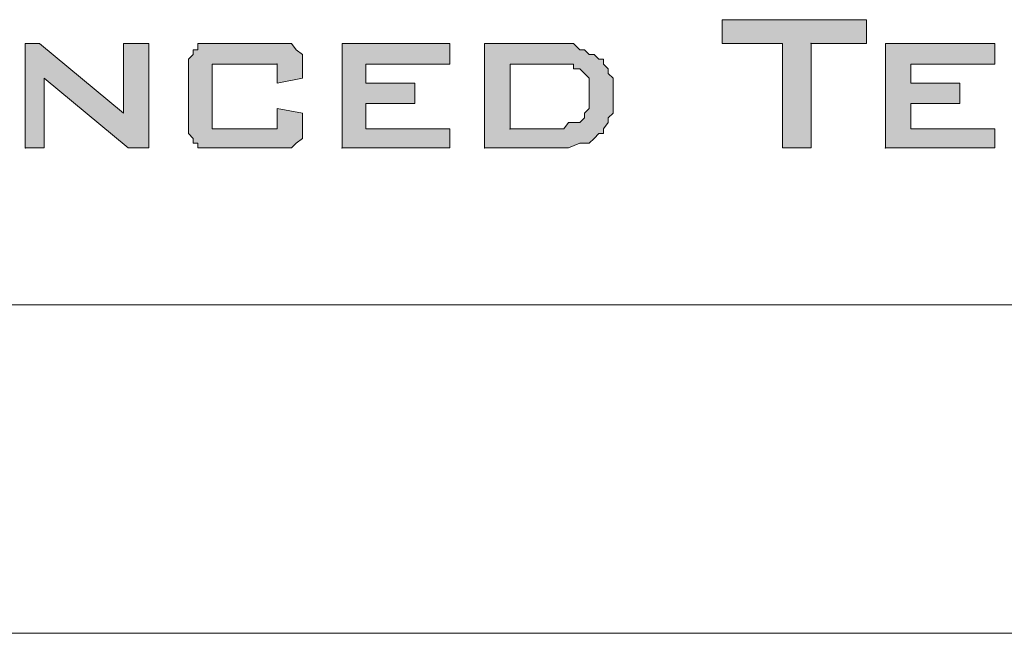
# Model space of a CAD drawing. Extents: x 0 to 840, y 0 to 594.
# Tile 25 of 84: x 667 to 682, y 5 to 14. Entities that reach past the tile are written whole.
import ezdxf

# ---------------------------------------------------------------- set-up
doc = ezdxf.new("R2010")
doc.units = 0
doc.header["$LTSCALE"] = 25.4
doc.header["$MEASUREMENT"] = 0
doc.layers.get('0').update_dxf_attribs({"linetype": 'CONTINUOUS'})
for name, color, linetype in [('010', 7, 'CONTINUOUS'), ('0_TABELLAINTESTAZIONI_TABELLA', 7, 'CONTINUOUS'), ('0_TABELLAINTESTAZIONI_TABELLAINTESTAZIONI', 7, 'CONTINUOUS'), ('30', 1, 'CONTINUOUS'), ('DEFAULT', 7, 'CONTINUOUS')]:
    doc.layers.add(name, color=color, linetype=linetype)

# ---------------------------------------------------------------- blocks, each defined once
blk = doc.blocks.new('SE111')
at = {"layer": '0_TABELLAINTESTAZIONI_TABELLA', "color": 7, "linetype": 'Continuous', "lineweight": 0}
for p, q in [((424.72, 14.344), (426.914, 14.344)), ((424.72, 13.983), (424.72, 14.344)), ((426.914, 14.344), (426.914, 13.983)), ((414.114, 13.983), (414.331, 13.983)), ((414.114, 12.392), (414.114, 13.983)), ((414.331, 13.983), (415.608, 12.922)), ((415.608, 13.983), (415.994, 13.983)), ((415.608, 12.922), (415.608, 13.983)), ((415.994, 13.983), (415.994, 12.392)), ((416.741, 13.983), (416.813, 13.983)), ((416.741, 13.886), (416.741, 13.983)), ((416.813, 13.983), (416.886, 13.983)), ((416.886, 13.983), (416.958, 13.983)), ((416.958, 13.983), (417.946, 13.983)), ((417.946, 13.983), (418.019, 13.983)), ((418.019, 13.983), (418.091, 13.983)), ((418.091, 13.983), (418.163, 13.983)), ((418.163, 13.983), (418.236, 13.886)), ((418.935, 13.983), (420.574, 13.983)), ((418.935, 12.392), (418.935, 13.983)), ((420.574, 13.983), (420.574, 13.669)), ((421.104, 13.983), (422.165, 13.983)), ((421.104, 12.392), (421.104, 13.983)), ((422.165, 13.983), (422.31, 13.983)), ((422.31, 13.983), (422.382, 13.983)), ((422.382, 13.983), (422.454, 13.983)), ((422.454, 13.983), (422.551, 13.886)), ((425.636, 13.983), (424.72, 13.983)), ((425.636, 12.392), (425.636, 13.983)), ((426.914, 13.983), (426.07, 13.983)), ((426.07, 13.983), (426.07, 12.392)), ((427.203, 13.983), (428.866, 13.983)), ((427.203, 12.392), (427.203, 13.983)), ((428.866, 13.983), (428.866, 13.669)), ((416.597, 13.742), (416.669, 13.814)), ((416.669, 13.886), (416.741, 13.886)), ((416.669, 13.814), (416.669, 13.886)), ((418.236, 13.886), (418.332, 13.814)), ((418.332, 13.814), (418.332, 13.742)), ((422.551, 13.886), (422.623, 13.886)), ((422.623, 13.886), (422.695, 13.814)), ((422.695, 13.814), (422.768, 13.814)), ((422.768, 13.814), (422.84, 13.742)), ((416.597, 13.669), (416.597, 13.742)), ((416.597, 13.597), (416.597, 13.669)), ((416.958, 13.669), (416.958, 12.681)), ((417.946, 13.669), (416.958, 13.669)), ((417.946, 13.38), (417.946, 13.669)), ((418.332, 13.742), (418.332, 13.669)), ((418.332, 13.669), (418.332, 13.597)), ((419.296, 13.669), (419.296, 13.38)), ((420.574, 13.669), (419.296, 13.669)), ((422.165, 13.669), (421.49, 13.669)), ((421.49, 13.669), (421.49, 12.681)), ((422.237, 13.669), (422.165, 13.669)), ((422.31, 13.669), (422.237, 13.669)), ((422.382, 13.669), (422.31, 13.669)), ((422.454, 13.669), (422.382, 13.669)), ((422.454, 13.597), (422.454, 13.669)), ((422.84, 13.742), (422.912, 13.742)), ((422.912, 13.742), (422.912, 13.669)), ((422.912, 13.669), (422.985, 13.597)), ((427.589, 13.669), (427.589, 13.38)), ((428.866, 13.669), (427.589, 13.669)), ((416.597, 12.778), (416.597, 13.597)), ((418.332, 13.597), (418.332, 13.452)), ((422.551, 13.597), (422.454, 13.597)), ((422.623, 13.525), (422.551, 13.597)), ((422.695, 13.452), (422.623, 13.525)), ((422.985, 13.597), (422.985, 13.525)), ((422.985, 13.525), (423.057, 13.452)), ((414.403, 13.452), (414.403, 12.392)), ((415.68, 12.392), (414.403, 13.452)), ((418.332, 13.452), (417.946, 13.38)), ((419.296, 13.38), (420.044, 13.38)), ((420.044, 13.38), (420.044, 13.067)), ((422.695, 13.38), (422.695, 13.452)), ((422.695, 13.284), (422.695, 13.38)), ((423.057, 13.452), (423.057, 13.38)), ((423.057, 13.38), (423.057, 13.284)), ((427.589, 13.38), (428.336, 13.38)), ((428.336, 13.38), (428.336, 13.067)), ((422.695, 13.211), (422.695, 13.284)), ((422.695, 13.139), (422.695, 13.211)), ((423.057, 13.284), (423.057, 13.211)), ((423.057, 13.211), (423.057, 13.067)), ((419.296, 13.067), (419.296, 12.681)), ((420.044, 13.067), (419.296, 13.067)), ((422.695, 13.067), (422.695, 13.139)), ((422.695, 12.994), (422.695, 13.067)), ((423.057, 13.067), (423.057, 12.994)), ((427.589, 13.067), (427.589, 12.681)), ((428.336, 13.067), (427.589, 13.067)), ((417.946, 12.994), (418.332, 12.922)), ((417.946, 12.681), (417.946, 12.994)), ((418.332, 12.922), (418.332, 12.778)), ((422.623, 12.922), (422.695, 12.994)), ((422.623, 12.85), (422.623, 12.922)), ((423.057, 12.922), (422.985, 12.85)), ((423.057, 12.994), (423.057, 12.922)), ((416.597, 12.681), (416.597, 12.778)), ((418.332, 12.778), (418.332, 12.681)), ((422.31, 12.681), (422.382, 12.778)), ((422.382, 12.778), (422.454, 12.778)), ((422.454, 12.778), (422.551, 12.778)), ((422.551, 12.778), (422.623, 12.85)), ((422.985, 12.778), (422.912, 12.681)), ((422.985, 12.85), (422.985, 12.778)), ((416.597, 12.609), (416.597, 12.681)), ((416.669, 12.536), (416.597, 12.609)), ((416.958, 12.681), (417.946, 12.681)), ((418.332, 12.681), (418.332, 12.609)), ((418.332, 12.609), (418.332, 12.536)), ((419.296, 12.681), (420.574, 12.681)), ((420.574, 12.681), (420.574, 12.392)), ((421.49, 12.681), (422.02, 12.681)), ((422.02, 12.681), (422.093, 12.681)), ((422.093, 12.681), (422.165, 12.681)), ((422.165, 12.681), (422.237, 12.681)), ((422.237, 12.681), (422.31, 12.681)), ((422.84, 12.609), (422.768, 12.536)), ((422.912, 12.609), (422.84, 12.609)), ((422.912, 12.681), (422.912, 12.609)), ((427.589, 12.681), (428.866, 12.681)), ((428.866, 12.681), (428.866, 12.392)), ((416.669, 12.464), (416.669, 12.536)), ((416.741, 12.464), (416.669, 12.464)), ((416.741, 12.392), (416.741, 12.464)), ((418.236, 12.464), (418.163, 12.392)), ((418.332, 12.536), (418.236, 12.464)), ((422.551, 12.464), (422.382, 12.392)), ((422.623, 12.464), (422.551, 12.464)), ((422.695, 12.464), (422.623, 12.464)), ((422.768, 12.536), (422.695, 12.464)), ((414.403, 12.392), (414.114, 12.392)), ((415.994, 12.392), (415.68, 12.392)), ((416.813, 12.392), (416.741, 12.392)), ((416.886, 12.392), (416.813, 12.392)), ((416.958, 12.392), (416.886, 12.392)), ((417.946, 12.392), (416.958, 12.392)), ((418.019, 12.392), (417.946, 12.392)), ((418.091, 12.392), (418.019, 12.392)), ((418.163, 12.392), (418.091, 12.392)), ((420.574, 12.392), (418.935, 12.392)), ((422.093, 12.392), (421.104, 12.392)), ((422.165, 12.392), (422.093, 12.392)), ((422.31, 12.392), (422.165, 12.392)), ((422.382, 12.392), (422.31, 12.392)), ((426.07, 12.392), (425.636, 12.392)), ((428.866, 12.392), (427.203, 12.392))]:
    blk.add_line(p, q, dxfattribs=at)
for p in [(426.07, 13.983), (417.946, 13.669), (421.49, 12.681), (414.114, 12.392), (418.935, 12.392), (421.104, 12.392), (427.203, 12.392)]:
    blk.add_point(p, dxfattribs=at)
blk = doc.blocks.new('SE110')
at = {"layer": '0_TABELLAINTESTAZIONI_TABELLA', "color": 7, "linetype": 'Continuous', "lineweight": 0}
for p, q in [((424.72, 14.344), (426.914, 14.344)), ((424.72, 13.983), (424.72, 14.344)), ((426.914, 14.344), (426.914, 13.983)), ((414.114, 13.983), (414.331, 13.983)), ((414.114, 12.392), (414.114, 13.983)), ((414.331, 13.983), (415.608, 12.922)), ((415.608, 13.983), (415.994, 13.983)), ((415.608, 12.922), (415.608, 13.983)), ((415.994, 13.983), (415.994, 12.392)), ((416.741, 13.983), (416.813, 13.983)), ((416.741, 13.886), (416.741, 13.983)), ((416.813, 13.983), (416.886, 13.983)), ((416.886, 13.983), (416.958, 13.983)), ((416.958, 13.983), (417.946, 13.983)), ((417.946, 13.983), (418.019, 13.983)), ((418.019, 13.983), (418.091, 13.983)), ((418.091, 13.983), (418.163, 13.983)), ((418.163, 13.983), (418.236, 13.886)), ((418.935, 13.983), (420.574, 13.983)), ((418.935, 12.392), (418.935, 13.983)), ((420.574, 13.983), (420.574, 13.669)), ((421.104, 13.983), (422.165, 13.983)), ((421.104, 12.392), (421.104, 13.983)), ((422.165, 13.983), (422.31, 13.983)), ((422.31, 13.983), (422.382, 13.983)), ((422.382, 13.983), (422.454, 13.983)), ((422.454, 13.983), (422.551, 13.886)), ((425.636, 13.983), (424.72, 13.983)), ((425.636, 12.392), (425.636, 13.983)), ((426.914, 13.983), (426.07, 13.983)), ((426.07, 13.983), (426.07, 12.392)), ((427.203, 13.983), (428.866, 13.983)), ((427.203, 12.392), (427.203, 13.983)), ((428.866, 13.983), (428.866, 13.669)), ((416.597, 13.742), (416.669, 13.814)), ((416.669, 13.886), (416.741, 13.886)), ((416.669, 13.814), (416.669, 13.886)), ((418.236, 13.886), (418.332, 13.814)), ((418.332, 13.814), (418.332, 13.742)), ((422.551, 13.886), (422.623, 13.886)), ((422.623, 13.886), (422.695, 13.814)), ((422.695, 13.814), (422.768, 13.814)), ((422.768, 13.814), (422.84, 13.742)), ((416.597, 13.669), (416.597, 13.742)), ((416.597, 13.597), (416.597, 13.669)), ((416.958, 13.669), (416.958, 12.681)), ((417.946, 13.669), (416.958, 13.669)), ((417.946, 13.38), (417.946, 13.669)), ((418.332, 13.742), (418.332, 13.669)), ((418.332, 13.669), (418.332, 13.597)), ((419.296, 13.669), (419.296, 13.38)), ((420.574, 13.669), (419.296, 13.669)), ((422.165, 13.669), (421.49, 13.669)), ((421.49, 13.669), (421.49, 12.681)), ((422.237, 13.669), (422.165, 13.669)), ((422.31, 13.669), (422.237, 13.669)), ((422.382, 13.669), (422.31, 13.669)), ((422.454, 13.669), (422.382, 13.669)), ((422.454, 13.597), (422.454, 13.669)), ((422.84, 13.742), (422.912, 13.742)), ((422.912, 13.742), (422.912, 13.669)), ((422.912, 13.669), (422.985, 13.597)), ((427.589, 13.669), (427.589, 13.38)), ((428.866, 13.669), (427.589, 13.669)), ((416.597, 12.778), (416.597, 13.597)), ((418.332, 13.597), (418.332, 13.452)), ((422.551, 13.597), (422.454, 13.597)), ((422.623, 13.525), (422.551, 13.597)), ((422.695, 13.452), (422.623, 13.525)), ((422.985, 13.597), (422.985, 13.525)), ((422.985, 13.525), (423.057, 13.452)), ((414.403, 13.452), (414.403, 12.392)), ((415.68, 12.392), (414.403, 13.452)), ((418.332, 13.452), (417.946, 13.38)), ((419.296, 13.38), (420.044, 13.38)), ((420.044, 13.38), (420.044, 13.067)), ((422.695, 13.38), (422.695, 13.452)), ((422.695, 13.284), (422.695, 13.38)), ((423.057, 13.452), (423.057, 13.38)), ((423.057, 13.38), (423.057, 13.284)), ((427.589, 13.38), (428.336, 13.38)), ((428.336, 13.38), (428.336, 13.067)), ((422.695, 13.211), (422.695, 13.284)), ((422.695, 13.139), (422.695, 13.211)), ((423.057, 13.284), (423.057, 13.211)), ((423.057, 13.211), (423.057, 13.067)), ((419.296, 13.067), (419.296, 12.681)), ((420.044, 13.067), (419.296, 13.067)), ((422.695, 13.067), (422.695, 13.139)), ((422.695, 12.994), (422.695, 13.067)), ((423.057, 13.067), (423.057, 12.994)), ((427.589, 13.067), (427.589, 12.681)), ((428.336, 13.067), (427.589, 13.067)), ((417.946, 12.994), (418.332, 12.922)), ((417.946, 12.681), (417.946, 12.994)), ((418.332, 12.922), (418.332, 12.778)), ((422.623, 12.922), (422.695, 12.994)), ((422.623, 12.85), (422.623, 12.922)), ((423.057, 12.922), (422.985, 12.85)), ((423.057, 12.994), (423.057, 12.922)), ((416.597, 12.681), (416.597, 12.778)), ((418.332, 12.778), (418.332, 12.681)), ((422.31, 12.681), (422.382, 12.778)), ((422.382, 12.778), (422.454, 12.778)), ((422.454, 12.778), (422.551, 12.778)), ((422.551, 12.778), (422.623, 12.85)), ((422.985, 12.778), (422.912, 12.681)), ((422.985, 12.85), (422.985, 12.778)), ((416.597, 12.609), (416.597, 12.681)), ((416.669, 12.536), (416.597, 12.609)), ((416.958, 12.681), (417.946, 12.681)), ((418.332, 12.681), (418.332, 12.609)), ((418.332, 12.609), (418.332, 12.536)), ((419.296, 12.681), (420.574, 12.681)), ((420.574, 12.681), (420.574, 12.392)), ((421.49, 12.681), (422.02, 12.681)), ((422.02, 12.681), (422.093, 12.681)), ((422.093, 12.681), (422.165, 12.681)), ((422.165, 12.681), (422.237, 12.681)), ((422.237, 12.681), (422.31, 12.681)), ((422.84, 12.609), (422.768, 12.536)), ((422.912, 12.609), (422.84, 12.609)), ((422.912, 12.681), (422.912, 12.609)), ((427.589, 12.681), (428.866, 12.681)), ((428.866, 12.681), (428.866, 12.392)), ((416.669, 12.464), (416.669, 12.536)), ((416.741, 12.464), (416.669, 12.464)), ((416.741, 12.392), (416.741, 12.464)), ((418.236, 12.464), (418.163, 12.392)), ((418.332, 12.536), (418.236, 12.464)), ((422.551, 12.464), (422.382, 12.392)), ((422.623, 12.464), (422.551, 12.464)), ((422.695, 12.464), (422.623, 12.464)), ((422.768, 12.536), (422.695, 12.464)), ((414.403, 12.392), (414.114, 12.392)), ((415.994, 12.392), (415.68, 12.392)), ((416.813, 12.392), (416.741, 12.392)), ((416.886, 12.392), (416.813, 12.392)), ((416.958, 12.392), (416.886, 12.392)), ((417.946, 12.392), (416.958, 12.392)), ((418.019, 12.392), (417.946, 12.392)), ((418.091, 12.392), (418.019, 12.392)), ((418.163, 12.392), (418.091, 12.392)), ((420.574, 12.392), (418.935, 12.392)), ((422.093, 12.392), (421.104, 12.392)), ((422.165, 12.392), (422.093, 12.392)), ((422.31, 12.392), (422.165, 12.392)), ((422.382, 12.392), (422.31, 12.392)), ((426.07, 12.392), (425.636, 12.392)), ((428.866, 12.392), (427.203, 12.392))]:
    blk.add_line(p, q, dxfattribs=at)
for p in [(426.07, 13.983), (417.946, 13.669), (421.49, 12.681), (414.114, 12.392), (418.935, 12.392), (421.104, 12.392), (427.203, 12.392)]:
    blk.add_point(p, dxfattribs=at)
at = {"layer": '0_TABELLAINTESTAZIONI_TABELLAINTESTAZIONI', "color": 5, "linetype": 'Continuous', "lineweight": 0}
for points in [[(425.636, 13.983), (424.72, 13.983), (424.72, 14.344), (426.914, 14.344), (426.914, 13.983), (426.07, 13.983), (426.07, 12.392), (425.636, 12.392), (425.636, 13.983)], [(414.114, 13.983), (414.331, 13.983), (415.608, 12.922), (415.608, 13.983), (415.994, 13.983), (415.994, 12.392), (415.68, 12.392), (414.403, 13.452), (414.403, 12.392), (414.114, 12.392), (414.114, 13.983)], [(417.946, 13.669), (416.958, 13.669), (416.958, 12.681), (417.946, 12.681), (417.946, 12.994), (418.332, 12.922), (418.332, 12.778), (418.332, 12.681), (418.332, 12.609), (418.332, 12.536), (418.236, 12.464), (418.163, 12.392), (418.091, 12.392), (418.019, 12.392), (417.946, 12.392), (416.958, 12.392), (416.886, 12.392), (416.813, 12.392), (416.741, 12.392), (416.741, 12.464), (416.669, 12.464), (416.669, 12.536), (416.597, 12.609), (416.597, 12.681), (416.597, 12.778), (416.597, 13.597), (416.597, 13.669), (416.597, 13.742), (416.669, 13.814), (416.669, 13.886), (416.741, 13.886), (416.741, 13.983), (416.813, 13.983), (416.886, 13.983), (416.958, 13.983), (417.946, 13.983), (418.019, 13.983), (418.091, 13.983), (418.163, 13.983), (418.236, 13.886), (418.332, 13.814), (418.332, 13.742), (418.332, 13.669), (418.332, 13.597), (418.332, 13.452), (417.946, 13.38), (417.946, 13.669)], [(418.935, 13.983), (420.574, 13.983), (420.574, 13.669), (419.296, 13.669), (419.296, 13.38), (420.044, 13.38), (420.044, 13.067), (419.296, 13.067), (419.296, 12.681), (420.574, 12.681), (420.574, 12.392), (418.935, 12.392), (418.935, 13.983)], [(422.165, 13.983), (422.31, 13.983), (422.382, 13.983), (422.454, 13.983), (422.551, 13.886), (422.623, 13.886), (422.695, 13.814), (422.768, 13.814), (422.84, 13.742), (422.912, 13.742), (422.912, 13.669), (422.985, 13.597), (422.985, 13.525), (423.057, 13.452), (423.057, 13.38), (423.057, 13.284), (423.057, 13.211), (423.057, 13.067), (423.057, 12.994), (423.057, 12.922), (422.985, 12.85), (422.985, 12.778), (422.912, 12.681), (422.912, 12.609), (422.84, 12.609), (422.768, 12.536), (422.695, 12.464), (422.623, 12.464), (422.551, 12.464), (422.382, 12.392), (422.31, 12.392), (422.165, 12.392), (422.093, 12.392), (421.104, 12.392), (421.104, 13.983), (422.165, 13.983)], [(427.203, 13.983), (428.866, 13.983), (428.866, 13.669), (427.589, 13.669), (427.589, 13.38), (428.336, 13.38), (428.336, 13.067), (427.589, 13.067), (427.589, 12.681), (428.866, 12.681), (428.866, 12.392), (427.203, 12.392), (427.203, 13.983)]]:
    blk.add_lwpolyline(points, close=True, dxfattribs=at)
blk = doc.blocks.new('powersoft_a1')
at = {"linetype": 'Continuous', "lineweight": 0}
for points in [[(678.636, 13.983), (677.72, 13.983), (677.72, 14.344), (679.914, 14.344), (679.914, 13.983), (679.07, 13.983), (679.07, 12.392), (678.636, 12.392)], [(667.114, 13.983), (667.331, 13.983), (668.608, 12.922), (668.608, 13.983), (668.994, 13.983), (668.994, 12.392), (668.68, 12.392), (667.403, 13.452), (667.403, 12.392), (667.114, 12.392)], [(670.946, 13.669), (669.958, 13.669), (669.958, 12.681), (670.946, 12.681), (670.946, 12.994), (671.332, 12.922), (671.332, 12.778), (671.332, 12.681), (671.332, 12.609), (671.332, 12.536), (671.236, 12.464), (671.163, 12.392), (671.091, 12.392), (671.019, 12.392), (670.946, 12.392), (669.958, 12.392), (669.886, 12.392), (669.813, 12.392), (669.741, 12.392), (669.741, 12.464), (669.669, 12.464), (669.669, 12.536), (669.597, 12.609), (669.597, 12.681), (669.597, 12.778), (669.597, 13.597), (669.597, 13.669), (669.597, 13.742), (669.669, 13.814), (669.669, 13.886), (669.741, 13.886), (669.741, 13.983), (669.813, 13.983), (669.886, 13.983), (669.958, 13.983), (670.946, 13.983), (671.019, 13.983), (671.091, 13.983), (671.163, 13.983), (671.236, 13.886), (671.332, 13.814), (671.332, 13.742), (671.332, 13.669), (671.332, 13.597), (671.332, 13.452), (670.946, 13.38)], [(671.935, 13.983), (673.574, 13.983), (673.574, 13.669), (672.296, 13.669), (672.296, 13.38), (673.044, 13.38), (673.044, 13.067), (672.296, 13.067), (672.296, 12.681), (673.574, 12.681), (673.574, 12.392), (671.935, 12.392)], [(680.203, 13.983), (681.866, 13.983), (681.866, 13.669), (680.589, 13.669), (680.589, 13.38), (681.336, 13.38), (681.336, 13.067), (680.589, 13.067), (680.589, 12.681), (681.866, 12.681), (681.866, 12.392), (680.203, 12.392)]]:
    blk.add_hatch(color=5, dxfattribs=at).paths.add_polyline_path(points)
h = blk.add_hatch(color=5, dxfattribs=at)
h.paths.add_polyline_path([(675.165, 13.983), (675.31, 13.983), (675.382, 13.983), (675.454, 13.983), (675.551, 13.886), (675.623, 13.886), (675.695, 13.814), (675.768, 13.814), (675.84, 13.742), (675.912, 13.742), (675.912, 13.669), (675.985, 13.597), (675.985, 13.525), (676.057, 13.452), (676.057, 13.38), (676.057, 13.284), (676.057, 13.211), (676.057, 13.067), (676.057, 12.994), (676.057, 12.922), (675.985, 12.85), (675.985, 12.778), (675.912, 12.681), (675.912, 12.609), (675.84, 12.609), (675.768, 12.536), (675.695, 12.464), (675.623, 12.464), (675.551, 12.464), (675.382, 12.392), (675.31, 12.392), (675.165, 12.392), (675.093, 12.392), (674.104, 12.392), (674.104, 13.983)])
h.paths.add_polyline_path([(675.695, 13.452), (675.623, 13.525), (675.551, 13.597), (675.454, 13.597), (675.454, 13.669), (675.382, 13.669), (675.31, 13.669), (675.237, 13.669), (675.165, 13.669), (674.49, 13.669), (674.49, 12.681), (675.02, 12.681), (675.093, 12.681), (675.165, 12.681), (675.237, 12.681), (675.31, 12.681), (675.382, 12.778), (675.454, 12.778), (675.551, 12.778), (675.623, 12.85), (675.623, 12.922), (675.695, 12.994), (675.695, 13.067), (675.695, 13.139), (675.695, 13.211), (675.695, 13.284), (675.695, 13.38)])
at = {"layer": '010', "lineweight": 0}
blk.add_line((830, 10), (25, 10), dxfattribs=at)
at = {"layer": '0_TABELLAINTESTAZIONI_TABELLAINTESTAZIONI', "color": 5, "linetype": 'Continuous', "lineweight": 0}
blk.add_lwpolyline([(675.695, 13.452), (675.623, 13.525), (675.551, 13.597), (675.454, 13.597), (675.454, 13.669), (675.382, 13.669), (675.31, 13.669), (675.237, 13.669), (675.165, 13.669), (674.49, 13.669), (674.49, 12.681), (675.02, 12.681), (675.093, 12.681), (675.165, 12.681), (675.237, 12.681), (675.31, 12.681), (675.382, 12.778), (675.454, 12.778), (675.551, 12.778), (675.623, 12.85), (675.623, 12.922), (675.695, 12.994), (675.695, 13.067), (675.695, 13.139), (675.695, 13.211), (675.695, 13.284), (675.695, 13.38), (675.695, 13.452)], close=True, dxfattribs=at)
at = {"layer": '30', "lineweight": 0}
blk.add_line((835, 5), (20, 5), dxfattribs=at)
at = {"layer": 'DEFAULT', "color": 7, "linetype": 'Continuous', "lineweight": 0}
blk.add_line((831, 10), (646, 10), dxfattribs=at)
at = {"color": 0, "lineweight": 0}
for name in ['SE111', 'SE110']:
    blk.add_blockref(name, (253, 0), dxfattribs=at).dxf.unprotected_set("ltscale", 0)

msp = doc.modelspace()

# ---------------------------------------------------------------- block references
at = {"linetype": 'Continuous', "lineweight": 0}
msp.add_blockref('powersoft_a1', (0, 0), dxfattribs=at)

doc.saveas('drawing.dxf')
